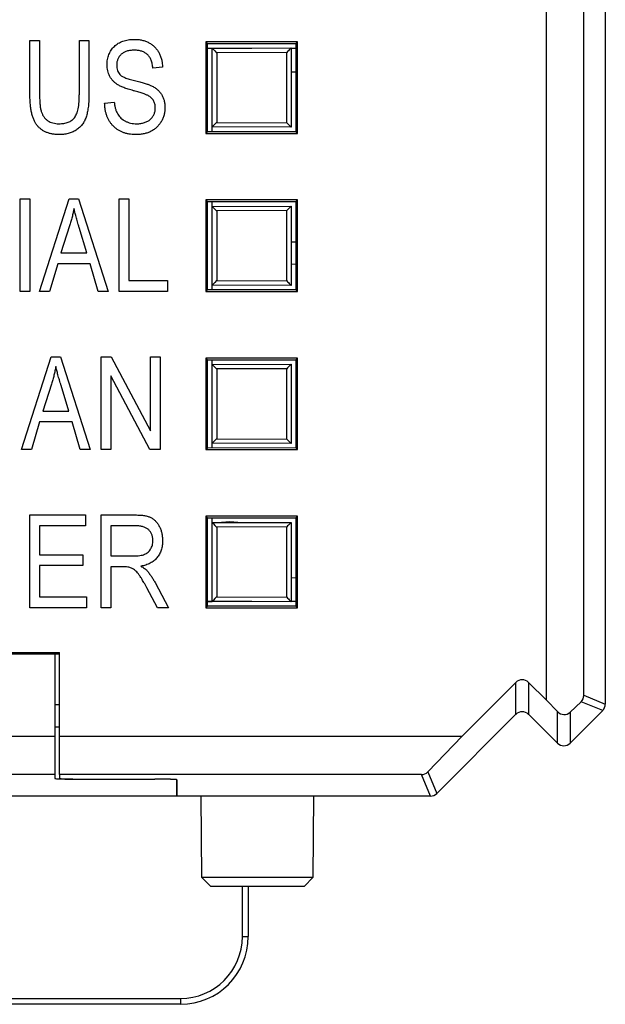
# Model space of a CAD drawing. Header units: millimetres. Extents: x 0 to 840, y 0 to 594.
# Tile 36 of 77: x 381 to 393, y 242 to 263. Entities that reach past the tile are written whole.
import ezdxf

# ---------------------------------------------------------------- set-up
doc = ezdxf.new("R2010")
doc.units = ezdxf.units.MM
doc.header["$LTSCALE"] = 2
doc.linetypes.add('SLD-Sólida', pattern=[0])

msp = doc.modelspace()

# ---------------------------------------------------------------- linework, layer by layer
at = {"color": 7, "linetype": 'SLD-Sólida', "lineweight": 25}
for p, q in [((392.174, 248.372), (392.174, 359.134)), ((393.474, 359.22), (393.474, 248.286)), ((392.999, 248.483), (392.999, 359.023)), ((380.741, 261.792), (380.741, 262.974)), ((380.741, 262.974), (380.954, 262.974)), ((380.954, 262.974), (380.954, 261.791)), ((381.835, 262.974), (382.048, 262.974)), ((381.835, 261.791), (381.835, 262.974)), ((382.048, 262.974), (382.048, 261.792)), ((384.636, 262.946), (384.636, 260.92)), ((386.663, 262.946), (384.636, 262.946)), ((384.636, 262.946), (384.672, 262.91)), ((384.672, 260.956), (384.672, 262.91)), ((384.672, 262.91), (386.626, 262.909)), ((384.774, 262.805), (386.524, 262.811)), ((386.524, 262.811), (386.524, 261.055)), ((386.663, 262.946), (386.626, 262.909)), ((386.626, 262.909), (386.626, 260.957)), ((386.663, 260.92), (386.663, 262.946)), ((384.672, 262.808), (385.649, 262.808)), ((384.672, 262.805), (384.774, 262.805)), ((384.774, 261.061), (384.774, 262.805)), ((386.424, 262.711), (384.874, 262.705)), ((384.874, 262.705), (384.874, 261.161)), ((386.424, 261.155), (386.424, 262.711)), ((386.524, 262.808), (386.626, 262.808)), ((383.676, 262.387), (383.462, 262.361)), ((386.524, 262.28), (386.626, 262.279)), ((382.395, 261.587), (382.609, 261.613)), ((384.874, 261.161), (386.424, 261.155)), ((384.636, 260.92), (384.672, 260.956)), ((384.636, 260.92), (386.663, 260.92)), ((386.626, 260.957), (384.672, 260.956)), ((386.524, 261.055), (384.774, 261.061)), ((384.774, 260.956), (384.774, 261.061)), ((386.663, 260.92), (386.626, 260.957)), ((380.527, 257.42), (380.527, 259.474)), ((380.527, 259.474), (380.741, 259.474)), ((380.741, 259.474), (380.741, 257.42)), ((380.954, 257.42), (381.61, 259.474)), ((381.61, 259.474), (381.818, 259.474)), ((381.818, 259.474), (382.475, 257.42)), ((382.715, 259.474), (382.929, 259.474)), ((382.715, 257.42), (382.715, 259.474)), ((382.929, 259.474), (382.929, 257.66)), ((384.636, 259.446), (384.636, 257.42)), ((386.663, 259.446), (384.636, 259.446)), ((384.636, 259.446), (384.672, 259.41)), ((384.672, 259.41), (386.626, 259.409)), ((384.672, 257.456), (384.672, 259.41)), ((384.774, 259.305), (384.774, 259.41)), ((386.663, 259.446), (386.626, 259.409)), ((386.626, 259.409), (386.626, 257.457)), ((386.663, 257.42), (386.663, 259.446)), ((384.774, 259.305), (386.524, 259.311)), ((384.774, 257.561), (384.774, 259.305)), ((386.424, 259.211), (384.874, 259.205)), ((384.874, 259.205), (384.874, 257.661)), ((386.424, 257.655), (386.424, 259.211)), ((386.524, 259.311), (386.524, 257.555)), ((381.619, 258.871), (381.426, 258.274)), ((382.003, 258.274), (381.831, 258.838)), ((386.524, 258.52), (386.626, 258.522)), ((381.426, 258.274), (382.003, 258.274)), ((381.356, 258.033), (381.176, 257.42)), ((382.074, 258.033), (381.356, 258.033)), ((382.253, 257.42), (382.074, 258.033)), ((382.929, 257.66), (383.783, 257.66)), ((383.783, 257.66), (383.783, 257.42)), ((384.874, 257.661), (386.424, 257.655)), ((380.741, 257.42), (380.527, 257.42)), ((381.176, 257.42), (380.954, 257.42)), ((382.475, 257.42), (382.253, 257.42)), ((383.783, 257.42), (382.715, 257.42)), ((384.636, 257.42), (384.672, 257.456)), ((384.636, 257.42), (386.663, 257.42)), ((386.626, 257.457), (384.672, 257.456)), ((386.524, 257.555), (384.774, 257.561)), ((384.774, 257.456), (384.774, 257.561)), ((386.663, 257.42), (386.626, 257.457)), ((380.554, 253.92), (381.21, 255.974)), ((381.21, 255.974), (381.418, 255.974)), ((381.418, 255.974), (382.075, 253.92)), ((382.315, 253.92), (382.315, 255.974)), ((382.315, 255.974), (382.542, 255.974)), ((382.542, 255.974), (383.409, 254.337)), ((383.409, 255.974), (383.622, 255.974)), ((383.409, 254.337), (383.409, 255.974)), ((383.622, 255.974), (383.622, 253.92)), ((384.636, 255.946), (384.636, 253.92)), ((386.663, 255.946), (384.636, 255.946)), ((384.636, 255.946), (384.672, 255.91)), ((384.672, 253.956), (384.672, 255.91)), ((384.672, 255.91), (386.626, 255.909)), ((384.774, 255.805), (384.774, 255.91)), ((386.663, 255.946), (386.626, 255.909)), ((386.626, 255.909), (386.626, 253.957)), ((386.663, 253.92), (386.663, 255.946)), ((384.774, 255.805), (386.524, 255.811)), ((384.774, 254.061), (384.774, 255.805)), ((386.424, 255.711), (384.874, 255.705)), ((384.874, 255.705), (384.874, 254.161)), ((386.424, 254.155), (386.424, 255.711)), ((386.524, 255.811), (386.524, 254.055)), ((382.528, 255.555), (382.528, 253.92)), ((383.394, 253.92), (382.528, 255.555)), ((381.219, 255.371), (381.025, 254.774)), ((381.603, 254.774), (381.431, 255.338)), ((381.025, 254.774), (381.603, 254.774)), ((380.955, 254.533), (380.776, 253.92)), ((381.673, 254.533), (380.955, 254.533)), ((381.853, 253.92), (381.673, 254.533)), ((384.874, 254.161), (386.424, 254.155)), ((380.776, 253.92), (380.554, 253.92)), ((382.075, 253.92), (381.853, 253.92)), ((382.528, 253.92), (382.315, 253.92)), ((383.622, 253.92), (383.394, 253.92)), ((384.636, 253.92), (384.672, 253.956)), ((384.636, 253.92), (386.663, 253.92)), ((386.626, 253.957), (384.672, 253.956)), ((386.524, 254.055), (384.774, 254.061)), ((384.774, 253.956), (384.774, 254.061)), ((386.663, 253.92), (386.626, 253.957)), ((380.741, 250.42), (380.741, 252.474)), ((380.741, 252.474), (381.968, 252.474)), ((381.968, 252.474), (381.968, 252.234)), ((382.315, 250.42), (382.315, 252.474)), ((382.315, 252.474), (383.07, 252.474)), ((384.636, 252.446), (384.636, 250.42)), ((386.663, 252.446), (384.636, 252.446)), ((384.636, 252.446), (384.672, 252.41)), ((384.672, 252.41), (386.626, 252.409)), ((384.672, 250.456), (384.672, 252.41)), ((384.774, 252.305), (384.774, 252.41)), ((386.663, 252.446), (386.626, 252.409)), ((386.626, 252.409), (386.626, 250.457)), ((386.663, 250.42), (386.663, 252.446)), ((381.968, 252.234), (380.954, 252.234)), ((380.954, 252.234), (380.954, 251.594)), ((383.085, 252.234), (382.528, 252.234)), ((382.528, 252.234), (382.528, 251.567)), ((384.774, 252.305), (386.524, 252.311)), ((384.774, 250.561), (384.774, 252.305)), ((386.424, 252.211), (384.874, 252.205)), ((384.874, 252.205), (384.874, 250.661)), ((386.424, 250.655), (386.424, 252.211)), ((386.524, 252.311), (386.524, 250.555)), ((380.954, 251.594), (381.915, 251.594)), ((381.915, 251.594), (381.915, 251.354)), ((382.528, 251.567), (383.029, 251.567)), ((381.915, 251.354), (380.954, 251.354)), ((380.954, 251.354), (380.954, 250.66)), ((382.801, 251.327), (382.528, 251.327)), ((382.528, 251.327), (382.528, 250.42)), ((386.524, 251.086), (386.626, 251.087)), ((383.567, 250.42), (383.329, 250.859)), ((383.509, 250.981), (383.809, 250.42)), ((380.954, 250.66), (381.995, 250.66)), ((381.995, 250.66), (381.995, 250.42)), ((384.874, 250.661), (386.424, 250.655)), ((381.995, 250.42), (380.741, 250.42)), ((382.528, 250.42), (382.315, 250.42)), ((383.809, 250.42), (383.567, 250.42)), ((384.636, 250.42), (384.672, 250.456)), ((384.636, 250.42), (386.663, 250.42)), ((384.672, 250.561), (384.774, 250.561)), ((385.649, 250.558), (384.672, 250.558)), ((386.626, 250.457), (384.672, 250.456)), ((386.524, 250.555), (384.774, 250.561)), ((386.626, 250.558), (386.524, 250.558)), ((386.663, 250.42), (386.626, 250.457)), ((373.875, 249.403), (381.294, 249.403)), ((373.894, 249.428), (381.394, 249.428)), ((381.294, 249.403), (381.294, 247.579)), ((381.294, 249.403), (381.394, 249.403)), ((381.394, 247.579), (381.394, 249.428)), ((390.305, 247.579), (391.495, 248.769)), ((391.495, 248.062), (391.495, 248.769)), ((391.777, 248.769), (392.174, 248.372)), ((391.777, 248.769), (391.777, 248.062)), ((392.999, 248.483), (393.474, 248.286)), ((392.174, 248.372), (392.414, 248.122)), ((392.696, 248.11), (392.939, 248.342)), ((393.416, 248.145), (392.939, 248.342)), ((393.474, 248.286), (393.474, 248.286)), ((391.494, 248.062), (389.744, 246.312)), ((391.495, 248.062), (391.494, 248.062)), ((392.414, 247.425), (391.777, 248.062)), ((391.777, 248.062), (391.777, 248.062)), ((392.414, 247.425), (392.414, 248.122)), ((392.696, 248.11), (392.696, 247.425)), ((393.416, 248.144), (392.697, 247.425)), ((393.416, 248.145), (393.416, 248.144)), ((381.394, 247.78), (381.294, 247.778)), ((362.476, 247.579), (381.294, 247.579)), ((381.294, 247.579), (381.294, 246.728)), ((381.394, 247.579), (390.305, 247.579)), ((381.394, 246.728), (381.394, 247.579)), ((390.305, 247.579), (389.547, 246.788)), ((392.414, 247.425), (392.414, 247.425)), ((392.697, 247.425), (392.696, 247.425)), ((381.294, 246.728), (361.926, 246.728)), ((381.294, 246.728), (381.294, 246.643)), ((389.406, 246.728), (381.394, 246.728)), ((381.394, 246.728), (381.394, 246.645)), ((389.603, 246.253), (389.406, 246.728)), ((389.547, 246.788), (389.744, 246.312)), ((381.786, 246.628), (383.503, 246.627)), ((381.886, 246.629), (383.503, 246.628)), ((383.994, 246.253), (383.994, 246.613)), ((383.994, 246.611), (383.994, 246.253)), ((383.994, 246.253), (379.003, 246.253)), ((389.603, 246.253), (383.994, 246.253)), ((384.524, 246.253), (384.54, 244.455)), ((387.009, 244.455), (387.024, 246.253)), ((389.603, 246.253), (389.603, 246.253)), ((389.744, 246.312), (389.744, 246.312)), ((384.54, 244.455), (384.742, 244.253)), ((384.54, 244.455), (387.009, 244.455)), ((386.807, 244.253), (387.009, 244.455)), ((386.807, 244.253), (384.742, 244.253)), ((385.443, 243.144), (385.443, 244.253)), ((385.572, 244.253), (385.572, 243.144)), ((385.443, 243.144), (385.572, 243.144)), ((368.072, 241.772), (384.072, 241.772)), ((384.072, 241.772), (384.072, 241.644)), ((384.072, 241.644), (368.072, 241.644))]:
    msp.add_line(p, q, dxfattribs=at)
at = {"color": 8, "linetype": 'SLD-Sólida', "lineweight": 25}
for p, q in [((386.626, 258.022), (386.524, 258.02)), ((381.294, 248.278), (381.394, 248.28)), ((381.786, 246.63), (381.786, 246.628)), ((383.503, 246.627), (383.503, 246.628))]:
    msp.add_line(p, q, dxfattribs=at)
at = {"color": 7, "linetype": 'SLD-Sólida', "lineweight": 25, "flags": 128}
msp.add_lwpolyline([(385.343, 252.307), (385.164, 252.324), (384.978, 252.306)], dxfattribs=at)
at = {"color": 7, "linetype": 'SLD-Sólida', "lineweight": 25}
for centre, radius, start, end in [((393.274, 248.286), 0.2, 315.0116, 359.9884), ((391.636, 247.92), 0.2, 45.028, 134.972), ((392.555, 247.567), 0.2, 225.028, 314.972), ((389.603, 246.453), 0.2, 270.0116, 314.9884), ((384.072, 243.144), 1.372, 270, 360), ((384.072, 243.144), 1.5, 270, 0)]:
    msp.add_arc(centre, radius, start, end, dxfattribs=at)
for centre, major_axis, ratio, start_param, end_param in [((386.424, 262.711), (0.1, 0.1), 0.001745, 0, 1.572536), ((384.874, 262.705), (0.1, -0.0997), 0.001745, 3.141593, 4.710638), ((384.874, 261.161), (0.1, 0.0997), 0.001745, 1.572548, 3.141593), ((386.424, 261.155), (-0.1, 0.1), 0.001745, 1.569057, 3.141593), ((384.874, 259.205), (0.1, -0.0997), 0.001745, 3.141593, 4.710638), ((386.424, 259.211), (0.1, 0.1), 0.001745, 0, 1.572536), ((384.874, 257.661), (0.1, 0.0997), 0.001745, 1.572548, 3.141593), ((386.424, 257.655), (-0.1, 0.1), 0.001745, 1.569057, 3.141593), ((384.874, 255.705), (0.1, -0.0997), 0.001745, 3.141593, 4.710638), ((386.424, 255.711), (0.1, 0.1), 0.001745, 0, 1.572536), ((384.874, 254.161), (0.1, 0.0997), 0.001745, 1.572548, 3.141593), ((386.424, 254.155), (-0.1, 0.1), 0.001745, 1.569057, 3.141593), ((384.874, 252.205), (0.1, -0.0997), 0.001745, 3.141593, 4.710638), ((386.424, 252.211), (0.1, 0.1), 0.001745, 0, 1.572536), ((384.874, 250.661), (0.1, 0.0997), 0.001745, 1.572548, 3.141593), ((386.424, 250.655), (-0.1, 0.1), 0.001745, 1.569057, 3.141593), ((391.636, 248.627), (0, 0.2), 0.999025, 5.498275, 7.068096), ((392.793, 248.485), (0.202, -0.042), 0.966747, 5.69444, 6.479434), ((392.555, 248.258), (-0.141, 0.148), 0.958082, 1.571974, 3.141795), ((389.404, 246.934), (-0.042, 0.202), 0.967753, 2.945142, 3.730136), ((381.794, 246.643), (0.5, 0), 0.03125, 3.141593, 4.694936), ((381.894, 246.645), (0.5, 0), 0.03125, 3.141593, 4.694936), ((383.494, 246.613), (0.5, 0), 0.03125, 0, 1.553343), ((383.494, 246.611), (0.5, 0), 0.03125, 0, 1.553343)]:
    msp.add_ellipse(centre, major_axis=major_axis, ratio=ratio, start_param=start_param, end_param=end_param, dxfattribs=at)
for points, knots in [([(382.448, 262.438), (382.449, 262.458), (382.45, 262.498), (382.457, 262.556), (382.47, 262.611), (382.488, 262.664), (382.51, 262.713), (382.539, 262.76), (382.571, 262.804), (382.609, 262.845), (382.651, 262.881), (382.697, 262.914), (382.746, 262.941), (382.799, 262.963), (382.856, 262.98), (382.916, 262.992), (382.979, 263), (383.022, 263.001), (383.045, 263.001)], [0, 0, 0, 0, 0.065525, 0.128808, 0.189927, 0.249611, 0.308203, 0.366742, 0.4258, 0.486182, 0.546666, 0.606921, 0.667748, 0.729465, 0.793168, 0.859048, 0.927708, 1, 1, 1, 1]), ([(383.045, 263.001), (383.075, 263), (383.134, 262.999), (383.22, 262.984), (383.3, 262.961), (383.374, 262.929), (383.441, 262.888), (383.5, 262.838), (383.551, 262.78), (383.594, 262.714), (383.629, 262.641), (383.654, 262.562), (383.671, 262.477), (383.674, 262.418), (383.676, 262.387)], [0, 0, 0, 0, 0.091924, 0.179436, 0.262736, 0.343808, 0.423045, 0.500153, 0.577409, 0.656486, 0.737673, 0.82078, 0.907914, 1, 1, 1, 1]), ([(383.052, 262.761), (383.036, 262.761), (383.006, 262.76), (382.963, 262.755), (382.923, 262.749), (382.885, 262.739), (382.85, 262.726), (382.817, 262.71), (382.788, 262.691), (382.762, 262.67), (382.738, 262.646), (382.718, 262.621), (382.7, 262.594), (382.686, 262.565), (382.675, 262.534), (382.667, 262.502), (382.663, 262.468), (382.662, 262.445), (382.662, 262.433)], [0, 0, 0, 0, 0.080451, 0.1555, 0.226849, 0.295034, 0.359226, 0.421121, 0.481412, 0.540138, 0.598031, 0.65472, 0.709788, 0.765519, 0.821663, 0.879124, 0.938348, 1, 1, 1, 1]), ([(383.462, 262.361), (383.461, 262.377), (383.458, 262.409), (383.449, 262.455), (383.439, 262.498), (383.425, 262.538), (383.409, 262.574), (383.389, 262.607), (383.368, 262.637), (383.343, 262.663), (383.315, 262.686), (383.285, 262.706), (383.253, 262.723), (383.217, 262.737), (383.18, 262.748), (383.139, 262.755), (383.096, 262.76), (383.067, 262.761), (383.052, 262.761)], [0, 0, 0, 0, 0.0765355, 0.14925, 0.2171127, 0.2819496, 0.342829, 0.4017657, 0.4585034, 0.5141501, 0.5690447, 0.6248331, 0.6813469, 0.7395313, 0.7999275, 0.8628977, 0.9296799, 1, 1, 1, 1]), ([(383.003, 261.874), (382.983, 261.879), (382.946, 261.89), (382.892, 261.906), (382.843, 261.923), (382.798, 261.94), (382.758, 261.957), (382.722, 261.974), (382.69, 261.992), (382.653, 262.016), (382.613, 262.048), (382.571, 262.09), (382.534, 262.138), (382.503, 262.191), (382.479, 262.247), (382.461, 262.308), (382.45, 262.372), (382.449, 262.416), (382.448, 262.438)], [0, 0, 0, 0, 0.0696313, 0.1341902, 0.1941713, 0.2497838, 0.3006698, 0.3465351, 0.3883372, 0.4262586, 0.4964798, 0.5655832, 0.6346195, 0.7045497, 0.7754753, 0.8476864, 0.9223977, 1, 1, 1, 1]), ([(382.662, 262.433), (382.663, 262.412), (382.664, 262.371), (382.676, 262.315), (382.698, 262.265), (382.719, 262.238), (382.729, 262.225)], [0, 0, 0, 0, 0.283742, 0.541341, 0.775671, 1, 1, 1, 1]), ([(382.729, 262.225), (382.735, 262.218), (382.749, 262.205), (382.776, 262.187), (382.807, 262.169), (382.846, 262.152), (382.889, 262.135), (382.939, 262.119), (382.995, 262.103), (383.035, 262.093), (383.055, 262.088)], [0, 0, 0, 0, 0.0750157, 0.1629302, 0.2646744, 0.38097, 0.5123092, 0.658221, 0.8208324, 1, 1, 1, 1]), ([(383.055, 262.088), (383.076, 262.083), (383.115, 262.074), (383.172, 262.059), (383.223, 262.045), (383.27, 262.031), (383.312, 262.019), (383.35, 262.006), (383.383, 261.995), (383.403, 261.986), (383.412, 261.982)], [0, 0, 0, 0, 0.169328, 0.325364, 0.468928, 0.599564, 0.718839, 0.82498, 0.918756, 1, 1, 1, 1]), ([(383.412, 261.982), (383.437, 261.97), (383.486, 261.946), (383.55, 261.9), (383.605, 261.848), (383.651, 261.789), (383.686, 261.723), (383.711, 261.651), (383.727, 261.573), (383.728, 261.519), (383.729, 261.491)], [0, 0, 0, 0, 0.1332172, 0.2597778, 0.3802902, 0.4994301, 0.6182806, 0.7398433, 0.8662687, 1, 1, 1, 1]), ([(381.397, 260.893), (381.371, 260.893), (381.319, 260.894), (381.244, 260.904), (381.175, 260.919), (381.11, 260.941), (381.05, 260.969), (380.996, 261.004), (380.947, 261.044), (380.903, 261.091), (380.864, 261.146), (380.83, 261.211), (380.803, 261.285), (380.78, 261.368), (380.762, 261.46), (380.75, 261.563), (380.742, 261.674), (380.741, 261.752), (380.741, 261.792)], [0, 0, 0, 0, 0.062176, 0.120886, 0.176213, 0.22909, 0.280168, 0.329894, 0.379128, 0.428849, 0.480658, 0.536824, 0.598087, 0.665026, 0.738587, 0.818561, 0.905639, 1, 1, 1, 1]), ([(380.954, 261.791), (380.954, 261.768), (380.955, 261.725), (380.957, 261.663), (380.96, 261.605), (380.964, 261.552), (380.971, 261.504), (380.978, 261.461), (380.987, 261.422), (381, 261.379), (381.021, 261.329), (381.053, 261.278), (381.093, 261.233), (381.14, 261.197), (381.192, 261.168), (381.251, 261.148), (381.314, 261.135), (381.358, 261.134), (381.381, 261.133)], [0, 0, 0, 0, 0.074515, 0.143973, 0.207945, 0.26694, 0.320153, 0.368999, 0.412671, 0.45146, 0.522376, 0.589141, 0.654362, 0.71963, 0.785485, 0.853257, 0.923961, 1, 1, 1, 1]), ([(381.381, 261.133), (381.4, 261.133), (381.437, 261.134), (381.491, 261.14), (381.541, 261.151), (381.587, 261.165), (381.628, 261.185), (381.666, 261.208), (381.699, 261.235), (381.729, 261.267), (381.754, 261.306), (381.776, 261.352), (381.795, 261.406), (381.809, 261.467), (381.821, 261.537), (381.829, 261.615), (381.834, 261.7), (381.834, 261.759), (381.835, 261.791)], [0, 0, 0, 0, 0.062113, 0.120528, 0.174783, 0.226277, 0.275379, 0.322439, 0.369088, 0.414928, 0.463582, 0.517903, 0.578932, 0.647444, 0.723165, 0.807311, 0.899229, 1, 1, 1, 1]), ([(382.048, 261.792), (382.048, 261.768), (382.048, 261.72), (382.045, 261.651), (382.041, 261.585), (382.035, 261.522), (382.026, 261.463), (382.017, 261.407), (382.005, 261.354), (381.992, 261.305), (381.976, 261.258), (381.957, 261.214), (381.936, 261.172), (381.911, 261.133), (381.883, 261.097), (381.852, 261.063), (381.819, 261.032), (381.782, 261.003), (381.743, 260.977), (381.701, 260.954), (381.657, 260.936), (381.61, 260.92), (381.56, 260.908), (381.508, 260.9), (381.454, 260.894), (381.416, 260.893), (381.397, 260.893)], [0, 0, 0, 0, 0.057008, 0.111767, 0.163633, 0.21302, 0.26, 0.304865, 0.347151, 0.387206, 0.425642, 0.463068, 0.499993, 0.536075, 0.571851, 0.607794, 0.64372, 0.680098, 0.716989, 0.754221, 0.791948, 0.830695, 0.870821, 0.91197, 0.955098, 1, 1, 1, 1]), ([(383.516, 261.485), (383.515, 261.5), (383.514, 261.529), (383.507, 261.57), (383.494, 261.609), (383.477, 261.645), (383.453, 261.678), (383.425, 261.708), (383.392, 261.735), (383.36, 261.754), (383.329, 261.769), (383.3, 261.781), (383.265, 261.794), (383.224, 261.809), (383.177, 261.823), (383.124, 261.839), (383.065, 261.856), (383.024, 261.868), (383.003, 261.874)], [0, 0, 0, 0, 0.062809, 0.122337, 0.180146, 0.236235, 0.292697, 0.350449, 0.410597, 0.473808, 0.510587, 0.555411, 0.608589, 0.669955, 0.740115, 0.817971, 0.90484, 1, 1, 1, 1]), ([(383.082, 260.893), (383.057, 260.893), (383.007, 260.895), (382.935, 260.903), (382.867, 260.918), (382.803, 260.938), (382.743, 260.965), (382.686, 260.997), (382.634, 261.036), (382.586, 261.079), (382.543, 261.128), (382.504, 261.181), (382.472, 261.239), (382.445, 261.3), (382.424, 261.366), (382.408, 261.436), (382.398, 261.51), (382.396, 261.561), (382.395, 261.587)], [0, 0, 0, 0, 0.06907, 0.134782, 0.197634, 0.25892, 0.318179, 0.377306, 0.43594, 0.494995, 0.554359, 0.613609, 0.673206, 0.734159, 0.796644, 0.861225, 0.928962, 1, 1, 1, 1]), ([(382.609, 261.613), (382.612, 261.586), (382.617, 261.535), (382.634, 261.463), (382.655, 261.4), (382.683, 261.346), (382.716, 261.299), (382.756, 261.258), (382.801, 261.221), (382.853, 261.19), (382.91, 261.165), (382.97, 261.146), (383.034, 261.135), (383.078, 261.134), (383.1, 261.133)], [0, 0, 0, 0, 0.106754, 0.20246, 0.288098, 0.365035, 0.438211, 0.5119, 0.587581, 0.666221, 0.747106, 0.828814, 0.912496, 1, 1, 1, 1]), ([(383.729, 261.491), (383.728, 261.463), (383.727, 261.408), (383.711, 261.328), (383.685, 261.251), (383.649, 261.179), (383.604, 261.113), (383.552, 261.055), (383.491, 261.005), (383.423, 260.964), (383.348, 260.932), (383.266, 260.909), (383.176, 260.895), (383.114, 260.894), (383.082, 260.893)], [0, 0, 0, 0, 0.084282, 0.166534, 0.247414, 0.328683, 0.40919, 0.487827, 0.565549, 0.644835, 0.726417, 0.81205, 0.902718, 1, 1, 1, 1]), ([(383.1, 261.133), (383.116, 261.133), (383.148, 261.134), (383.193, 261.139), (383.235, 261.146), (383.275, 261.157), (383.312, 261.171), (383.347, 261.187), (383.378, 261.208), (383.407, 261.23), (383.433, 261.256), (383.455, 261.283), (383.474, 261.312), (383.489, 261.343), (383.501, 261.376), (383.51, 261.411), (383.515, 261.447), (383.515, 261.472), (383.516, 261.485)], [0, 0, 0, 0, 0.078132, 0.151843, 0.222171, 0.289048, 0.353499, 0.415448, 0.47591, 0.535823, 0.594399, 0.651345, 0.707279, 0.763456, 0.820366, 0.877841, 0.937473, 1, 1, 1, 1]), ([(381.715, 259.26), (381.709, 259.228), (381.697, 259.162), (381.674, 259.065), (381.649, 258.968), (381.629, 258.904), (381.619, 258.871)], [0, 0, 0, 0, 0.248875, 0.49742, 0.747941, 1, 1, 1, 1]), ([(381.831, 258.838), (381.825, 258.859), (381.812, 258.9), (381.795, 258.961), (381.778, 259.018), (381.762, 259.072), (381.749, 259.124), (381.736, 259.172), (381.725, 259.217), (381.718, 259.246), (381.715, 259.26)], [0, 0, 0, 0, 0.151073, 0.294948, 0.430717, 0.560212, 0.681359, 0.794419, 0.901244, 1, 1, 1, 1]), ([(381.314, 255.76), (381.308, 255.728), (381.296, 255.662), (381.274, 255.565), (381.249, 255.468), (381.229, 255.404), (381.219, 255.371)], [0, 0, 0, 0, 0.248875, 0.49742, 0.747941, 1, 1, 1, 1]), ([(381.431, 255.338), (381.425, 255.359), (381.412, 255.4), (381.394, 255.461), (381.377, 255.518), (381.362, 255.572), (381.348, 255.624), (381.336, 255.672), (381.325, 255.717), (381.318, 255.746), (381.314, 255.76)], [0, 0, 0, 0, 0.151073, 0.294948, 0.430717, 0.560212, 0.681359, 0.794419, 0.901244, 1, 1, 1, 1]), ([(383.07, 252.474), (383.089, 252.474), (383.126, 252.474), (383.179, 252.471), (383.228, 252.467), (383.274, 252.46), (383.316, 252.453), (383.354, 252.442), (383.388, 252.431), (383.429, 252.413), (383.474, 252.383), (383.524, 252.339), (383.567, 252.285), (383.606, 252.222), (383.637, 252.152), (383.66, 252.075), (383.673, 251.994), (383.675, 251.937), (383.676, 251.908)], [0, 0, 0, 0, 0.059852, 0.11585, 0.168055, 0.216118, 0.261012, 0.301701, 0.339551, 0.374149, 0.440922, 0.509304, 0.581348, 0.658816, 0.739762, 0.822691, 0.909012, 1, 1, 1, 1]), ([(383.462, 251.907), (383.462, 251.919), (383.461, 251.943), (383.457, 251.979), (383.45, 252.012), (383.439, 252.043), (383.426, 252.072), (383.409, 252.1), (383.39, 252.124), (383.368, 252.148), (383.342, 252.168), (383.314, 252.186), (383.283, 252.201), (383.249, 252.213), (383.212, 252.223), (383.172, 252.229), (383.129, 252.234), (383.1, 252.234), (383.085, 252.234)], [0, 0, 0, 0, 0.065309, 0.127322, 0.187433, 0.244693, 0.301115, 0.356056, 0.411929, 0.467921, 0.524709, 0.5833, 0.643626, 0.707634, 0.774311, 0.844934, 0.920065, 1, 1, 1, 1]), ([(383.029, 251.567), (383.055, 251.568), (383.103, 251.569), (383.171, 251.575), (383.228, 251.586), (383.277, 251.602), (383.319, 251.624), (383.355, 251.651), (383.387, 251.683), (383.414, 251.721), (383.436, 251.762), (383.451, 251.808), (383.461, 251.856), (383.462, 251.89), (383.462, 251.907)], [0, 0, 0, 0, 0.122737, 0.230021, 0.322743, 0.402638, 0.47472, 0.545804, 0.617074, 0.69069, 0.764841, 0.840541, 0.918307, 1, 1, 1, 1]), ([(383.676, 251.908), (383.675, 251.889), (383.675, 251.851), (383.669, 251.796), (383.66, 251.744), (383.646, 251.695), (383.629, 251.648), (383.607, 251.605), (383.582, 251.564), (383.553, 251.526), (383.521, 251.491), (383.485, 251.459), (383.445, 251.431), (383.402, 251.406), (383.355, 251.384), (383.305, 251.366), (383.252, 251.351), (383.214, 251.344), (383.196, 251.34)], [0, 0, 0, 0, 0.070117, 0.136961, 0.201497, 0.263712, 0.323795, 0.38261, 0.440957, 0.498944, 0.557149, 0.615425, 0.674452, 0.734978, 0.797218, 0.862116, 0.929496, 1, 1, 1, 1]), ([(383.329, 250.859), (383.318, 250.88), (383.297, 250.919), (383.266, 250.975), (383.237, 251.026), (383.21, 251.07), (383.185, 251.11), (383.162, 251.143), (383.142, 251.171), (383.118, 251.201), (383.088, 251.23), (383.054, 251.26), (383.02, 251.283), (382.986, 251.301), (382.947, 251.313), (382.904, 251.321), (382.855, 251.326), (382.819, 251.327), (382.801, 251.327)], [0, 0, 0, 0, 0.092718, 0.177348, 0.254388, 0.323857, 0.385021, 0.438524, 0.48427, 0.523009, 0.588869, 0.648647, 0.702605, 0.751898, 0.802267, 0.8602, 0.925567, 1, 1, 1, 1]), ([(383.196, 251.34), (383.21, 251.333), (383.236, 251.318), (383.272, 251.293), (383.304, 251.27), (383.322, 251.253), (383.33, 251.244)], [0, 0, 0, 0, 0.289783, 0.550931, 0.78809, 1, 1, 1, 1]), ([(383.33, 251.244), (383.346, 251.224), (383.38, 251.184), (383.426, 251.119), (383.47, 251.052), (383.496, 251.005), (383.509, 250.981)], [0, 0, 0, 0, 0.245563, 0.493888, 0.744613, 1, 1, 1, 1])]:
    msp.add_open_spline(points, degree=3, knots=knots, dxfattribs=at)

doc.saveas('drawing.dxf')
